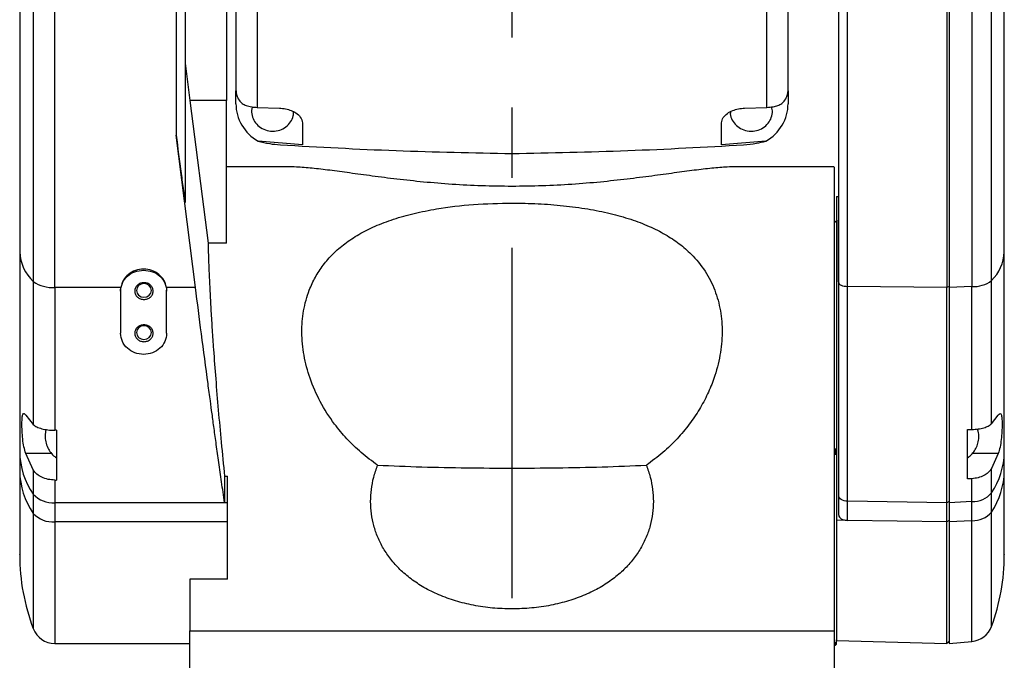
# Model space of a CAD drawing. Extents: x 0 to 841, y 0 to 594.
# Tile 97 of 142: x 632 to 667, y 281 to 304. Entities that reach past the tile are written whole.
import ezdxf

# ---------------------------------------------------------------- set-up
doc = ezdxf.new("R2010")
doc.units = 0
doc.linetypes.add('CENTERX2', pattern=[20.32, 12.7, -2.54, 2.54, -2.54])
doc.layers.get('0').update_dxf_attribs({"linetype": 'CONTINUOUS'})

msp = doc.modelspace()

# ---------------------------------------------------------------- linework, layer by layer
at = {"color": 7, "linetype": 'CENTERX2'}
msp.add_line((649.5163, 397.6275), (649.5163, 127.7372), dxfattribs=at)
at = {"color": 7, "linetype": 'CONTINUOUS'}
for p, q in [((640.2881, 316.9448), (640.2881, 301.1175)), ((658.7445, 301.1175), (658.7445, 316.9448)), ((631.683, 312.5752), (631.683, 295.8773)), ((667.3497, 295.8773), (667.3497, 312.5752)), ((637.683, 311.4246), (637.683, 297.6796)), ((661.3497, 294.7644), (661.3497, 311.4622)), ((637.3497, 311.2912), (637.3497, 300.1136)), ((661.6743, 294.631), (661.6743, 311.3289)), ((665.2663, 311.2912), (665.2663, 294.5934)), ((665.3497, 311.2912), (665.3497, 294.5934)), ((632.1751, 310.5675), (632.1751, 294.808)), ((666.1775, 310.3037), (666.1775, 294.6223)), ((666.8868, 294.8392), (666.8868, 310.6118)), ((632.9537, 294.5934), (632.9537, 310.2625)), ((639.18, 305.2746), (639.18, 301.3663)), ((637.683, 302.7223), (637.8478, 301.3663)), ((639.5163, 301.2483), (639.5163, 301.7187)), ((659.5163, 301.7187), (659.5163, 301.2483)), ((637.8478, 301.3663), (638.5057, 296.2012)), ((639.18, 301.3663), (637.8478, 301.3663)), ((639.18, 296.2012), (639.18, 301.3663)), ((640.2881, 301.1175), (641.0913, 301.0901)), ((657.9413, 301.0901), (658.7445, 301.1175)), ((641.9247, 300.5585), (641.9247, 299.7631)), ((657.108, 299.7631), (657.108, 300.5585)), ((638.0496, 294.5934), (637.3497, 300.1136)), ((641.9247, 299.7631), (640.3166, 299.8947)), ((658.7161, 299.8947), (657.108, 299.7631)), ((641.3803, 298.964), (639.18, 298.964)), ((661.1834, 298.964), (657.6523, 298.964)), ((661.2663, 297.89), (661.3497, 297.8912)), ((661.2663, 297.89), (661.2663, 297.0407)), ((661.2163, 296.9709), (661.1826, 296.9372)), ((661.2497, 296.9709), (661.2163, 296.9709)), ((661.3, 297.0126), (661.266, 297.0126)), ((639.18, 296.2012), (638.5057, 296.2012)), ((632.1751, 294.808), (632.1751, 289.6221)), ((665.2663, 294.5934), (661.6743, 294.631)), ((661.6743, 286.8449), (661.6743, 294.631)), ((665.3497, 294.6267), (665.2663, 294.5934)), ((666.1775, 294.6223), (665.3497, 294.5934)), ((666.1775, 289.4433), (666.1775, 294.6223)), ((666.8868, 289.6522), (666.8868, 294.8392)), ((635.3466, 294.5934), (632.9537, 294.5934)), ((632.9537, 294.5934), (632.9537, 289.4154)), ((635.3388, 294.4891), (635.3466, 294.5934)), ((635.3388, 294.4891), (635.3388, 294.4557)), ((635.3388, 294.4557), (635.3388, 292.9283)), ((638.0496, 294.5934), (636.9977, 294.5934)), ((636.9977, 294.5934), (637.0055, 294.4891)), ((637.0055, 294.4557), (637.0055, 294.4891)), ((637.0055, 292.9283), (637.0055, 294.4557)), ((665.2663, 286.7909), (665.2663, 294.5934)), ((631.9015, 289.9594), (632.1751, 289.6221)), ((666.8868, 289.6522), (667.1312, 289.9594)), ((633.0163, 289.4154), (632.9537, 289.4154)), ((633.0163, 289.4154), (633.0163, 287.6107)), ((666.0163, 289.4378), (666.1775, 289.4433)), ((666.0163, 287.6505), (666.0163, 289.4378)), ((631.683, 288.6312), (631.683, 287.9364)), ((632.1751, 287.9765), (631.9014, 288.5733)), ((661.1826, 288.5837), (661.2163, 288.5499)), ((661.2163, 288.5499), (661.2497, 288.5499)), ((661.2663, 288.814), (661.2997, 288.814)), ((661.2663, 288.814), (661.2663, 286.1562)), ((667.1313, 288.5733), (666.8868, 288.0296)), ((667.3497, 287.9364), (667.3497, 288.6312)), ((632.1751, 287.9765), (632.1751, 287.0986)), ((666.8868, 287.1433), (666.8868, 288.0296)), ((632.9537, 287.6107), (632.9537, 286.7909)), ((632.9537, 287.6107), (633.0163, 287.6107)), ((639.1048, 287.7472), (639.1048, 286.7909)), ((639.1048, 287.7472), (639.2053, 287.7472)), ((639.2053, 286.7909), (639.2053, 287.7472)), ((666.1775, 287.6601), (666.0163, 287.6505)), ((666.1775, 286.8325), (666.1775, 287.6601)), ((666.8868, 286.4485), (666.8868, 287.1433)), ((632.1751, 287.0986), (632.1751, 286.4039)), ((639.1048, 286.7909), (632.9537, 286.7909)), ((632.9537, 286.7909), (632.9537, 286.0962)), ((639.2053, 286.7909), (639.1048, 286.7909)), ((639.2053, 286.0962), (639.2053, 286.7909)), ((661.3497, 286.3412), (661.3497, 287.036)), ((665.2663, 286.7909), (661.6743, 286.8449)), ((661.6743, 286.1501), (661.6743, 286.8449)), ((665.3497, 286.8387), (665.2663, 286.7909)), ((665.2663, 286.0962), (665.2663, 286.7909)), ((666.1775, 286.8325), (665.3497, 286.7909)), ((665.3497, 286.7909), (665.3497, 286.0962)), ((666.1775, 286.1377), (666.1775, 286.8325)), ((639.2053, 286.0962), (632.9537, 286.0962)), ((661.6743, 286.1501), (661.2663, 286.1562)), ((665.2663, 286.0962), (661.6743, 286.1501)), ((665.3497, 286.144), (665.2663, 286.0962)), ((665.2663, 281.6898), (665.2663, 286.0962)), ((666.1775, 286.1377), (665.3497, 286.0962)), ((637.8497, 284.0213), (637.8497, 282.7037)), ((639.2053, 284.0213), (637.8497, 284.0213)), ((637.8497, 282.7037), (637.8497, 282.1453)), ((661.183, 282.7037), (661.183, 282.1453)), ((637.8497, 282.1453), (661.183, 282.1453)), ((637.8497, 276.0815), (637.8497, 282.1453)), ((661.183, 282.1453), (661.183, 276.0815)), ((661.2656, 281.7945), (665.2663, 281.6898)), ((665.2663, 281.6898), (665.3499, 281.7733)), ((632.9534, 281.6898), (637.8497, 281.6898)), ((661.2163, 281.6301), (661.233, 281.6301)), ((661.233, 281.6301), (661.233, 281.7362)), ((661.233, 281.6301), (661.267, 281.6642)), ((665.3495, 281.6898), (666.1775, 281.7622))]:
    msp.add_line(p, q, dxfattribs=at)
at = {"color": 8, "linetype": 'CONTINUOUS'}
for p, q in [((632.841, 288.5733), (631.9014, 288.5733)), ((661.2497, 288.5499), (661.2497, 288.7488)), ((667.1313, 288.5733), (666.1939, 288.5733)), ((632.1751, 286.4039), (632.1751, 282.2262)), ((666.8868, 282.3042), (666.8868, 286.4485)), ((666.1775, 281.7622), (666.1775, 286.1377))]:
    msp.add_line(p, q, dxfattribs=at)
at = {"color": 7, "linetype": 'CONTINUOUS'}
for points in [[(636.183, 294.2359), (636.2864, 294.2548), (636.374, 294.3085), (636.4326, 294.3888), (636.4532, 294.4835), (636.4326, 294.5783), (636.374, 294.6586), (636.2864, 294.7123), (636.183, 294.7311), (636.0796, 294.7123), (635.992, 294.6586), (635.9334, 294.5783), (635.9128, 294.4835), (635.9334, 294.3888), (635.992, 294.3085), (636.0796, 294.2548), (636.183, 294.2359)], [(661.3497, 294.7644), (661.3559, 294.7388), (661.3742, 294.7141), (661.404, 294.6913), (661.4442, 294.6713), (661.4933, 294.6547), (661.5494, 294.6421), (661.6105, 294.6342), (661.6743, 294.631)], [(636.183, 292.7085), (636.2864, 292.7274), (636.374, 292.781), (636.4326, 292.8614), (636.4532, 292.9561), (636.4326, 293.0509), (636.374, 293.1312), (636.2864, 293.1849), (636.183, 293.2037), (636.0796, 293.1849), (635.992, 293.1312), (635.9334, 293.0509), (635.9128, 292.9561), (635.9334, 292.8614), (635.992, 292.781), (636.0796, 292.7274), (636.183, 292.7085)], [(661.6743, 286.8449), (661.6105, 286.8494), (661.5494, 286.8608), (661.4933, 286.8788), (661.4442, 286.9026), (661.404, 286.9314), (661.3742, 286.964), (661.3559, 286.9993), (661.3497, 287.036)]]:
    msp.add_lwpolyline(points, dxfattribs=at)
for centre, radius, start, end in [((661.2497, 296.9876), 0.0167, 270, 0), ((633.2507, 295.9509), 1.5695, 182.68857, 226.73511), ((665.8035, 295.9445), 1.5477, 314.42601, 357.51175), ((632.8588, 295.7686), 1.1791, 234.55563, 274.61719), ((666.2299, 295.7192), 1.0981, 267.26493, 306.74032), ((634.4433, 288.6722), 2.7606, 180.85183, 214.75021), ((661.2497, 288.5333), 0.0167, 360, 90), ((664.6065, 288.6686), 2.7434, 326.22104, 359.21767), ((634.4433, 287.9774), 2.7606, 180.85183, 214.75021), ((664.6065, 287.9738), 2.7434, 326.22104, 359.21767), ((666.2048, 287.7348), 0.9027, 268.26731, 319.06445), ((632.8779, 287.7382), 0.9503, 222.29936, 274.5761), ((632.8779, 287.0434), 0.9503, 222.29936, 274.5761), ((666.2048, 287.04), 0.9027, 268.26731, 319.06445), ((639.183, 284.8981), 7.5, 180, 200.87007), ((659.8497, 284.8981), 7.5, 339.76562, 0), ((632.9537, 282.5231), 0.8333, 200.87007, 269.77385), ((666.1049, 282.5924), 0.8333, 275, 339.76562), ((661.2163, 281.5968), 0.0333, 90, 180)]:
    msp.add_arc(centre, radius, start, end, dxfattribs=at)
for centre, start_param, end_param in [((641.183, 301.2483), 3.1415927, 4.1657305), ((657.8497, 301.2483), 5.2590474, 6.2831853)]:
    msp.add_ellipse(centre, major_axis=(1.6667, 0), ratio=0.9506903, start_param=start_param, end_param=end_param, dxfattribs=at)
for points, knots in [([(639.5163, 306.4363), (639.5163, 305.9637), (639.5163, 305.0154), (639.5163, 303.7635), (639.5163, 302.6448), (639.5163, 302.0462), (639.5163, 301.7479)], [0, 0, 0, 0, 0.249158, 0.4999993, 0.7508432, 1, 1, 1, 1]), ([(659.5163, 301.7479), (659.5163, 302.0462), (659.5163, 302.6448), (659.5163, 303.7635), (659.5163, 305.0154), (659.5163, 305.9637), (659.5163, 306.4363)], [0, 0, 0, 0, 0.2491568, 0.5000007, 0.750842, 1, 1, 1, 1]), ([(639.5163, 301.7479), (639.522, 301.6815), (639.5332, 301.5513), (639.6184, 301.3815), (639.7382, 301.25), (639.8353, 301.2067), (639.883, 301.1855)], [0, 0, 0, 0, 0.2685535, 0.5270924, 0.7675375, 1, 1, 1, 1]), ([(659.1497, 301.1855), (659.1973, 301.2067), (659.2943, 301.25), (659.415, 301.3815), (659.485, 301.5274), (659.513, 301.6548), (659.5154, 301.721), (659.5163, 301.7479)], [0, 0, 0, 0, 0.2319935, 0.4731388, 0.7310178, 0.8908476, 1, 1, 1, 1]), ([(639.883, 301.1855), (639.949, 301.1668), (640.0705, 301.1323), (640.2199, 301.1221), (640.2881, 301.1175)], [0, 0, 0, 0, 0.5427392, 1, 1, 1, 1]), ([(640.112, 301.1343), (640.1097, 301.1292), (640.0741, 301.0511), (640.0828, 300.8785), (640.1491, 300.6485), (640.3032, 300.4513), (640.5163, 300.3126), (640.7108, 300.2621), (640.9082, 300.2525), (641.1071, 300.2837), (641.336, 300.401), (641.5069, 300.5818), (641.6034, 300.7782), (641.6029, 300.9087), (641.6027, 300.9594)], [0, 0, 0, 0, 0.0070039, 0.106804, 0.2066019, 0.3064051, 0.4062051, 0.5060073, 0.5372826, 0.6370837, 0.736886, 0.8366845, 0.9364881, 1, 1, 1, 1]), ([(641.0913, 301.0901), (641.1672, 301.0838), (641.3187, 301.0714), (641.5264, 301.0063), (641.7188, 300.9054), (641.8881, 300.7487), (641.9113, 300.6281), (641.9247, 300.5585)], [0, 0, 0, 0, 0.1511736, 0.302097, 0.4587758, 0.6879698, 1, 1, 1, 1]), ([(657.108, 300.5585), (657.119, 300.6211), (657.139, 300.7349), (657.2944, 300.8924), (657.4933, 301.0024), (657.7143, 301.0716), (657.8669, 301.084), (657.9413, 301.0901)], [0, 0, 0, 0, 0.2818366, 0.512615, 0.6958596, 0.8515292, 1, 1, 1, 1]), ([(657.4293, 300.9573), (657.4269, 300.9321), (657.417, 300.8278), (657.4877, 300.648), (657.6351, 300.4514), (657.85, 300.3125), (658.0441, 300.2621), (658.2415, 300.2525), (658.4406, 300.2837), (658.6685, 300.4009), (658.8433, 300.5819), (658.9384, 300.8047), (658.9617, 301.0007), (658.9234, 301.1057), (658.9126, 301.1354)], [0, 0, 0, 0, 0.031745, 0.1314836, 0.2312274, 0.330968, 0.4307109, 0.4619678, 0.5617097, 0.6614524, 0.7611917, 0.860936, 0.9606768, 1, 1, 1, 1]), ([(658.7445, 301.1175), (658.8252, 301.1235), (658.9744, 301.1346), (659.0945, 301.1694), (659.1497, 301.1855)], [0, 0, 0, 0, 0.5405588, 1, 1, 1, 1]), ([(637.3497, 300.1136), (637.4095, 299.6466), (637.497, 298.9635), (637.5987, 298.2098), (637.6473, 297.8711), (637.6695, 297.7271), (637.6786, 297.6824), (637.6811, 297.6731), (637.6824, 297.6718), (637.6829, 297.675), (637.683, 297.6781), (637.683, 297.6796)], [0, 0, 0, 0, 0.5371974, 0.7856222, 0.9003109, 0.9678835, 0.978515, 0.9869958, 0.9938358, 0.9969294, 1, 1, 1, 1]), ([(640.3166, 299.8947), (640.4533, 299.86), (640.7038, 299.7964), (640.9934, 299.7716), (641.1248, 299.7603)], [0, 0, 0, 0, 0.5459442, 1, 1, 1, 1]), ([(641.1248, 299.7603), (642.5215, 299.6824), (645.3172, 299.5263), (648.1158, 299.4727), (649.5163, 299.4459)], [0, 0, 0, 0, 0.4995479, 1, 1, 1, 1]), ([(649.5163, 299.4459), (650.9143, 299.4727), (653.7129, 299.5262), (656.5087, 299.6822), (657.9078, 299.7603)], [0, 0, 0, 0, 0.49954515, 1, 1, 1, 1]), ([(657.9078, 299.7603), (658.0658, 299.7746), (658.3558, 299.8009), (658.6033, 299.8654), (658.7161, 299.8947)], [0, 0, 0, 0, 0.5446376, 1, 1, 1, 1]), ([(649.5163, 298.2535), (649.1501, 298.2572), (648.4221, 298.2646), (647.3489, 298.3223), (646.3208, 298.407), (645.3529, 298.5127), (644.457, 298.6274), (643.6438, 298.7395), (642.9153, 298.8385), (642.2751, 298.9133), (641.7617, 298.9587), (641.4895, 298.9597), (641.3803, 298.9601)], [0, 0, 0, 0, 0.117581, 0.2337122, 0.3477025, 0.4569917, 0.5625943, 0.6643542, 0.7597935, 0.8517663, 0.940513, 1, 1, 1, 1]), ([(657.6523, 298.96), (657.5419, 298.9596), (657.2698, 298.9586), (656.7568, 298.9132), (656.1175, 298.8385), (655.3892, 298.7395), (654.5762, 298.6275), (653.6811, 298.5128), (652.7124, 298.407), (651.6832, 298.3222), (650.6101, 298.2646), (649.8823, 298.2572), (649.5163, 298.2535)], [0, 0, 0, 0, 0.0600983, 0.1481389, 0.2399882, 0.3359085, 0.4372091, 0.5427221, 0.6523135, 0.7663764, 0.8825007, 1, 1, 1, 1]), ([(661.183, 298.9515), (661.183, 298.9546), (661.183, 298.9652), (661.183, 298.8747), (661.183, 298.6831), (661.183, 298.385), (661.183, 297.9894), (661.183, 297.5056), (661.183, 297.1091), (661.183, 296.9108)], [0, 0, 0, 0, 0.0636976, 0.2197485, 0.3757987, 0.5318489, 0.6878994, 0.8439496, 1, 1, 1, 1]), ([(644.6491, 288.1479), (644.4473, 288.2972), (644.0518, 288.5898), (643.5323, 289.0951), (643.0196, 289.7043), (642.553, 290.4358), (642.1823, 291.2828), (641.9603, 292.132), (641.8822, 292.9626), (641.9463, 293.7625), (642.1304, 294.4296), (642.3854, 294.9735), (642.6726, 295.4125), (643.0304, 295.8195), (643.4621, 296.1921), (643.9712, 296.5273), (644.5609, 296.8232), (645.2302, 297.0763), (645.976, 297.2848), (646.9369, 297.4755), (648.124, 297.6189), (649.0494, 297.6384), (649.5163, 297.6482)], [0, 0, 0, 0, 0.0442862, 0.0867634, 0.1275172, 0.184803, 0.2400594, 0.2931132, 0.345745, 0.398196, 0.4514944, 0.4878616, 0.525215, 0.5636269, 0.6038115, 0.6459055, 0.6900078, 0.7368582, 0.7858221, 0.8368201, 0.9176659, 1, 1, 1, 1]), ([(649.5163, 297.6482), (649.8316, 297.6437), (650.4569, 297.6348), (651.3756, 297.562), (652.25, 297.4459), (653.0657, 297.2825), (653.8115, 297.0734), (654.4791, 296.8199), (655.0674, 296.5239), (655.5766, 296.1877), (656.0748, 295.7561), (656.5263, 295.2039), (656.8808, 294.5099), (657.0872, 293.7567), (657.1503, 292.959), (657.0717, 292.1278), (656.8746, 291.3767), (656.608, 290.7224), (656.3105, 290.1654), (655.942, 289.6196), (655.4985, 289.0934), (654.9806, 288.5897), (654.5856, 288.2974), (654.3835, 288.1479)], [0, 0, 0, 0, 0.0556092, 0.1103222, 0.1637553, 0.2148523, 0.2638413, 0.3106444, 0.354535, 0.3966784, 0.4371599, 0.4940931, 0.5490687, 0.6020752, 0.6544775, 0.7069205, 0.7603267, 0.7967866, 0.8342776, 0.8728735, 0.9133389, 0.9556835, 1, 1, 1, 1]), ([(661.183, 296.9108), (661.183, 296.8608), (661.183, 296.7608), (661.183, 296.3907), (661.183, 295.8771), (661.183, 295.226), (661.183, 294.4694), (661.183, 293.6398), (661.183, 292.7697), (661.183, 292.1959), (661.183, 291.909)], [0, 0, 0, 0, 0.1250004, 0.25, 0.3749999, 0.4999997, 0.6250006, 0.75, 0.8749998, 1, 1, 1, 1]), ([(661.2663, 297.0045), (661.2663, 297.0072), (661.2663, 297.0334), (661.2663, 296.9282), (661.2663, 296.6804), (661.2663, 296.2653), (661.2663, 295.72), (661.2663, 295.0598), (661.2663, 294.3115), (661.2663, 293.5036), (661.2663, 292.6668), (661.2663, 291.8353), (661.2663, 291.0326), (661.2663, 290.5585), (661.2663, 290.3215)], [0, 0, 0, 0, 0.0099783, 0.0999799, 0.189982, 0.279984, 0.369986, 0.4599882, 0.5499897, 0.6399919, 0.7299945, 0.8199966, 0.9099978, 1, 1, 1, 1]), ([(661.2997, 294.7944), (661.2997, 294.879), (661.2997, 295.2144), (661.2997, 295.7167), (661.2997, 296.2662), (661.2997, 296.6801), (661.2997, 296.9282), (661.2997, 297.0334), (661.2997, 297.0072), (661.2997, 297.0045)], [0, 0, 0, 0, 0.0618891, 0.2454416, 0.4289939, 0.6125461, 0.7960987, 0.97965, 1, 1, 1, 1]), ([(638.5057, 296.2012), (638.5108, 296.0157), (638.5209, 295.6436), (638.5452, 295.0291), (638.5755, 294.3915), (638.612, 293.7319), (638.6537, 293.0556), (638.7091, 292.2411), (638.7819, 291.2709), (638.8758, 290.142), (638.9831, 288.9572), (639.0635, 288.1575), (639.1048, 287.7472)], [0, 0, 0, 0, 0.08491153, 0.17041701, 0.25652395, 0.3365979, 0.41774533, 0.49997093, 0.61975682, 0.74343406, 0.86833849, 1, 1, 1, 1]), ([(631.683, 295.8773), (631.683, 295.0374), (631.683, 293.3574), (631.683, 290.9349), (631.683, 289.399), (631.683, 288.6312)], [0, 0, 0, 0, 0.3333059, 0.6666897, 1, 1, 1, 1]), ([(667.3497, 288.6312), (667.3497, 289.399), (667.3497, 290.9349), (667.3497, 293.3574), (667.3497, 295.0374), (667.3497, 295.8773)], [0, 0, 0, 0, 0.33330552, 0.66668918, 1, 1, 1, 1]), ([(635.3388, 294.4557), (635.3514, 294.5558), (635.3764, 294.7559), (635.5691, 295.0084), (635.8446, 295.185), (636.063, 295.208), (636.1722, 295.2194)], [0, 0, 0, 0, 0.250006, 0.5000018, 0.7499987, 1, 1, 1, 1]), ([(636.9977, 294.5934), (636.9738, 294.6824), (636.9259, 294.8606), (636.7303, 295.077), (636.4711, 295.2197), (636.1722, 295.2692), (635.8732, 295.2197), (635.6141, 295.077), (635.4184, 294.8606), (635.3706, 294.6824), (635.3466, 294.5934)], [0, 0, 0, 0, 0.1249974, 0.2499995, 0.3749989, 0.4999998, 0.6250007, 0.7500005, 0.8750026, 1, 1, 1, 1]), ([(636.1722, 295.2194), (636.2814, 295.208), (636.4998, 295.185), (636.7752, 295.0084), (636.9679, 294.7559), (636.993, 294.5558), (637.0055, 294.4557)], [0, 0, 0, 0, 0.2500005, 0.4999976, 0.749994, 1, 1, 1, 1]), ([(636.183, 294.7637), (636.1394, 294.7591), (636.0521, 294.7499), (635.9412, 294.6793), (635.8671, 294.5783), (635.841, 294.4583), (635.8671, 294.3382), (635.9412, 294.2372), (636.0521, 294.1666), (636.1394, 294.1574), (636.183, 294.1528)], [0, 0, 0, 0, 0.1250013, 0.2499952, 0.3750003, 0.5000058, 0.624993, 0.749998, 0.8750023, 1, 1, 1, 1]), ([(636.183, 294.1528), (636.2266, 294.1574), (636.3139, 294.1666), (636.4248, 294.2372), (636.4989, 294.3382), (636.525, 294.4583), (636.4989, 294.5783), (636.4248, 294.6793), (636.3139, 294.7499), (636.2266, 294.7591), (636.183, 294.7637)], [0, 0, 0, 0, 0.1249967, 0.2500023, 0.3750068, 0.4999942, 0.625, 0.7500045, 0.8749996, 1, 1, 1, 1]), ([(661.3497, 287.036), (661.3497, 287.855), (661.3497, 289.4931), (661.3497, 292.0768), (661.3497, 293.8686), (661.3497, 294.7644)], [0, 0, 0, 0, 0.3333032, 0.6666884, 1, 1, 1, 1]), ([(639.1048, 286.7909), (639.0685, 287.0425), (638.9991, 287.5246), (638.8994, 288.2281), (638.8089, 288.8745), (638.7275, 289.4623), (638.6552, 289.9893), (638.582, 290.5271), (638.4528, 291.4859), (638.2725, 292.8487), (638.1214, 294.0312), (638.0496, 294.5934)], [0, 0, 0, 0, 0.1023891, 0.1962503, 0.2815825, 0.3583866, 0.4266626, 0.4864095, 0.5658442, 0.7936056, 1, 1, 1, 1]), ([(665.3497, 294.5934), (665.3497, 293.6889), (665.3497, 291.8801), (665.3497, 289.2716), (665.3497, 287.6178), (665.3497, 286.7909)], [0, 0, 0, 0, 0.33333404, 0.66666675, 1, 1, 1, 1]), ([(636.183, 293.2363), (636.1394, 293.2317), (636.0522, 293.2225), (635.9412, 293.1519), (635.8671, 293.0509), (635.8411, 292.9309), (635.8671, 292.8108), (635.9412, 292.7099), (636.0522, 292.6393), (636.1394, 292.6301), (636.183, 292.6255)], [0, 0, 0, 0, 0.1249987, 0.2500013, 0.3749927, 0.5000048, 0.6249985, 0.7500054, 0.8749976, 1, 1, 1, 1]), ([(636.183, 292.6255), (636.2266, 292.6301), (636.3138, 292.6393), (636.4248, 292.7099), (636.4989, 292.8108), (636.5249, 292.9309), (636.4989, 293.0509), (636.4247, 293.1519), (636.3138, 293.2225), (636.2266, 293.2317), (636.183, 293.2363)], [0, 0, 0, 0, 0.1250025, 0.2499939, 0.3750016, 0.4999952, 0.6250072, 0.7499994, 0.8750011, 1, 1, 1, 1]), ([(636.1722, 292.1646), (636.063, 292.1761), (635.8446, 292.199), (635.5691, 292.3756), (635.3764, 292.6281), (635.3514, 292.8282), (635.3388, 292.9283)], [0, 0, 0, 0, 0.2499997, 0.4999979, 0.7500074, 1, 1, 1, 1]), ([(637.0055, 292.9283), (636.993, 292.8282), (636.9679, 292.6281), (636.7752, 292.3756), (636.4998, 292.199), (636.2814, 292.1761), (636.1722, 292.1646)], [0, 0, 0, 0, 0.2499926, 0.5000028, 0.7500011, 1, 1, 1, 1]), ([(661.183, 291.909), (661.183, 291.5235), (661.183, 290.7524), (661.183, 289.555), (661.183, 288.3481), (661.183, 287.1444), (661.183, 285.9606), (661.183, 284.8148), (661.183, 283.715), (661.183, 283.0408), (661.183, 282.7037)], [0, 0, 0, 0, 0.1250002, 0.2499996, 0.3750001, 0.4999993, 0.6249994, 0.7499995, 0.8749998, 1, 1, 1, 1]), ([(631.7643, 289.6669), (631.7663, 289.7395), (631.7703, 289.8824), (631.796, 290.0022), (631.8372, 290.0413), (631.8798, 289.987), (631.9015, 289.9594)], [0, 0, 0, 0, 0.2509799, 0.4942545, 0.7434066, 1, 1, 1, 1]), ([(661.2663, 290.3215), (661.2663, 290.1584), (661.2663, 289.8323), (661.2663, 289.4194), (661.2663, 289.0666), (661.2663, 288.8982), (661.2663, 288.814)], [0, 0, 0, 0, 0.25000041, 0.49999895, 0.74999831, 1, 1, 1, 1]), ([(667.1312, 289.9594), (667.1535, 289.9875), (667.1974, 290.0429), (667.2392, 289.9982), (667.2635, 289.8636), (667.271, 289.6448), (667.2635, 289.3701), (667.2392, 289.077), (667.1975, 288.7915), (667.1535, 288.6467), (667.1313, 288.5733)], [0, 0, 0, 0, 0.12833403, 0.25283641, 0.37436687, 0.49999198, 0.62555056, 0.74703745, 0.87173443, 1, 1, 1, 1]), ([(631.9014, 288.5733), (631.8784, 288.6494), (631.8331, 288.7995), (631.7913, 289.0953), (631.7668, 289.4014), (631.7651, 289.5774), (631.7643, 289.6669)], [0, 0, 0, 0, 0.256478, 0.5058696, 0.7487772, 1, 1, 1, 1]), ([(632.1751, 289.6221), (632.2121, 289.5927), (632.2857, 289.5343), (632.4757, 289.4682), (632.7031, 289.4238), (632.8704, 289.4182), (632.9537, 289.4154)], [0, 0, 0, 0, 0.25298602, 0.50342076, 0.75252813, 1, 1, 1, 1]), ([(666.1775, 289.4433), (666.2538, 289.4483), (666.409, 289.4584), (666.6116, 289.5037), (666.7842, 289.5679), (666.8513, 289.623), (666.8868, 289.6522)], [0, 0, 0, 0, 0.2443777, 0.4973483, 0.7338991, 1, 1, 1, 1]), ([(632.6418, 289.442), (632.6404, 289.4386), (632.613, 289.369), (632.601, 289.2173), (632.6158, 288.9961), (632.6875, 288.7845), (632.8034, 288.6031), (632.9142, 288.482), (632.9924, 288.4336), (633.0122, 288.4213)], [0, 0, 0, 0, 0.0094511, 0.1934012, 0.384131, 0.5825678, 0.7626034, 0.939695, 1, 1, 1, 1]), ([(666.0211, 288.4207), (666.042, 288.4342), (666.1143, 288.4809), (666.2194, 288.5921), (666.3284, 288.7541), (666.4036, 288.9468), (666.4329, 289.1585), (666.4257, 289.3364), (666.3897, 289.4334), (666.3794, 289.4612)], [0, 0, 0, 0, 0.063047, 0.2183972, 0.3837047, 0.5572446, 0.7378086, 0.9250204, 1, 1, 1, 1]), ([(631.683, 287.9364), (631.683, 287.6885), (631.683, 287.1926), (631.683, 286.5503), (631.683, 285.9964), (631.683, 285.5476), (631.683, 285.207), (631.683, 284.9916), (631.683, 284.8929), (631.683, 284.9079), (631.683, 284.9117)], [0, 0, 0, 0, 0.136366, 0.2727316, 0.4090962, 0.5454625, 0.6818275, 0.8181934, 0.9545597, 1, 1, 1, 1]), ([(632.9537, 287.6107), (632.8712, 287.6155), (632.7037, 287.6254), (632.4801, 287.7025), (632.2886, 287.8186), (632.2144, 287.9218), (632.1751, 287.9765)], [0, 0, 0, 0, 0.2449758, 0.4973205, 0.7338071, 1, 1, 1, 1]), ([(649.5163, 282.9402), (649.2811, 282.9464), (648.8113, 282.9587), (648.1261, 283.0613), (647.4738, 283.2201), (646.8726, 283.4375), (646.3313, 283.7053), (645.859, 284.0142), (645.4566, 284.3577), (645.1222, 284.728), (644.853, 285.1219), (644.648, 285.5306), (644.5023, 285.9546), (644.4161, 286.387), (644.3856, 286.8272), (644.4145, 287.2712), (644.496, 287.7161), (644.598, 288.0037), (644.6491, 288.1479)], [0, 0, 0, 0, 0.0809951, 0.1617383, 0.2389855, 0.3144467, 0.3859521, 0.4529229, 0.516109, 0.5763266, 0.632897, 0.6881021, 0.7403971, 0.7925987, 0.8438991, 0.8948978, 0.9472942, 1, 1, 1, 1]), ([(644.6491, 288.1479), (645.1799, 288.1269), (646.2376, 288.085), (647.873, 288.0498), (648.9698, 288.0452), (649.5163, 288.0429)], [0, 0, 0, 0, 0.3357392, 0.6689572, 1, 1, 1, 1]), ([(654.3835, 288.1479), (654.4344, 288.0039), (654.5359, 287.7167), (654.618, 287.2724), (654.6469, 286.8295), (654.6169, 286.3899), (654.5312, 285.9577), (654.3861, 285.534), (654.1812, 285.1248), (653.9117, 284.729), (653.5773, 284.3584), (653.1745, 284.0155), (652.7054, 283.7076), (652.166, 283.4401), (651.5666, 283.2226), (650.9164, 283.0622), (650.2277, 282.9602), (649.7555, 282.9469), (649.5163, 282.9402)], [0, 0, 0, 0, 0.0526238, 0.1049416, 0.1558925, 0.2069478, 0.2592433, 0.3115541, 0.3664923, 0.4234434, 0.4841742, 0.5465391, 0.6137404, 0.6847418, 0.7598617, 0.8374055, 0.9176467, 1, 1, 1, 1]), ([(649.5163, 288.0429), (650.0629, 288.0452), (651.1596, 288.0498), (652.795, 288.085), (653.8527, 288.1269), (654.3835, 288.1479)], [0, 0, 0, 0, 0.3310428, 0.6642608, 1, 1, 1, 1]), ([(666.8868, 288.0296), (666.8513, 287.978), (666.7841, 287.8804), (666.6113, 287.7668), (666.4088, 287.6867), (666.2537, 287.6688), (666.1775, 287.6601)], [0, 0, 0, 0, 0.2664074, 0.5032206, 0.7558914, 1, 1, 1, 1]), ([(667.3497, 284.9117), (667.3497, 284.9079), (667.3497, 284.8929), (667.3497, 284.9916), (667.3497, 285.207), (667.3497, 285.5476), (667.3497, 285.9964), (667.3497, 286.5503), (667.3497, 287.1926), (667.3497, 287.6885), (667.3497, 287.9364)], [0, 0, 0, 0, 0.0454403, 0.1818066, 0.3181725, 0.4545375, 0.5909038, 0.7272684, 0.863634, 1, 1, 1, 1]), ([(639.2053, 284.0213), (639.2053, 284.3339), (639.2053, 284.9593), (639.2053, 285.7172), (639.2053, 286.0962)], [0, 0, 0, 0, 0.4999986, 1, 1, 1, 1]), ([(661.2663, 286.1562), (661.2663, 285.8061), (661.2663, 285.1057), (661.2663, 284.1958), (661.2663, 283.4082), (661.2663, 282.7657), (661.2663, 282.2734), (661.2663, 281.9521), (661.2663, 281.7962), (661.2663, 281.8109), (661.2663, 281.8155)], [0, 0, 0, 0, 0.1341027, 0.2682046, 0.402307, 0.5364092, 0.6705112, 0.8046134, 0.9387157, 1, 1, 1, 1]), ([(661.3497, 286.3412), (661.3545, 286.3166), (661.3642, 286.2673), (661.4388, 286.2048), (661.5458, 286.1604), (661.6315, 286.1535), (661.6743, 286.1501)], [0, 0, 0, 0, 0.2500001, 0.49999998, 0.75000067, 1, 1, 1, 1]), ([(665.3497, 286.0962), (665.3497, 285.7366), (665.3497, 285.0175), (665.3497, 284.0859), (665.3497, 283.2827), (665.3497, 282.6318), (665.3497, 282.1378), (665.3497, 281.8254), (665.3497, 281.6823), (665.3497, 281.704), (665.3497, 281.7094)], [0, 0, 0, 0, 0.1363659, 0.2727308, 0.4090962, 0.5454625, 0.6818278, 0.8181929, 0.9545587, 1, 1, 1, 1]), ([(661.2663, 281.6656), (661.2663, 281.6709), (661.2663, 281.6819), (661.2663, 281.7728), (661.2663, 281.8195)], [0, 0, 0, 0, 0.4858048, 1, 1, 1, 1])]:
    msp.add_open_spline(points, degree=3, knots=knots, dxfattribs=at)
at = {"color": 8, "linetype": 'CONTINUOUS'}
msp.add_open_spline([(632.9537, 286.0962), (632.9537, 285.7446), (632.9537, 285.0415), (632.9537, 284.1269), (632.9537, 283.3342), (632.9537, 282.6859), (632.9537, 282.1873), (632.9537, 281.8584), (632.9537, 281.695), (632.9537, 281.7069), (632.9537, 281.7109)], degree=3, knots=[0, 0, 0, 0, 0.1332473, 0.2664954, 0.3997428, 0.5329908, 0.6662385, 0.7994863, 0.9327338, 1, 1, 1, 1], dxfattribs=at)

doc.saveas('drawing.dxf')
